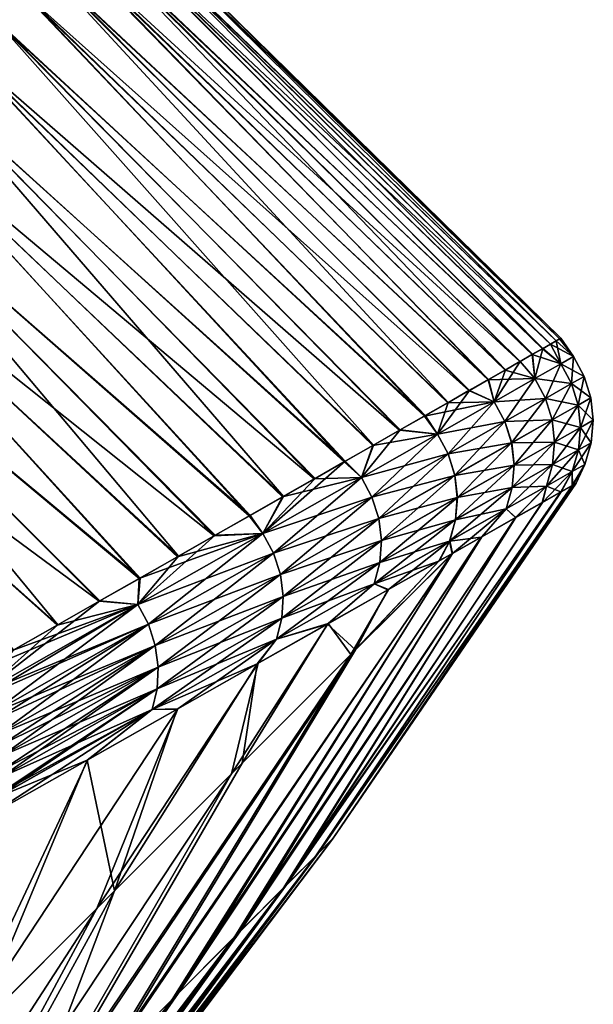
# Model space of a CAD drawing. Header units: metres. Extents: x -42 to 163, y -93 to 90.
# Tile 116 of 232: x 103 to 108, y -67 to -58. Entities that reach past the tile are written whole.
import ezdxf

# ---------------------------------------------------------------- set-up
doc = ezdxf.new("R2010")
doc.units = ezdxf.units.M
doc.layers.add('solid_500770_SW0001', color=7, linetype='CONTINUOUS')

msp = doc.modelspace()

# ---------------------------------------------------------------- linework, layer by layer
at = {"layer": 'solid_500770_SW0001'}
for points in [[(103.245476, -57.92244, -9.962996), (103.002136, -58.159824, -11.342957), (99.348854, -54.577286, -10.961744)], [(103.00618, -58.155857, 11.320156), (103.24987, -57.918114, 9.934733), (99.352989, -54.573254, 10.938748)], [(103.984299, -57.199265, -2.900785), (107.728363, -60.986, -3.959151), (103.901268, -57.280708, -4.330219)], [(103.90477, -57.277256, 4.278823), (107.794914, -60.94809, 2.995976), (103.986893, -57.196674, 2.845499)], [(104.034531, -57.14996, -1.466452), (107.845245, -60.91935, -1.972382), (103.984299, -57.199265, -2.900785)], [(103.984299, -57.199265, -2.900785), (107.845245, -60.91935, -1.972382), (107.796623, -60.947075, -2.965723)], [(103.984299, -57.199265, -2.900785), (107.796623, -60.947075, -2.965723), (107.728363, -60.986, -3.959151)], [(103.986893, -57.196674, 2.845499), (107.8442, -60.919945, 2.002595), (104.03595, -57.148521, 1.408745)], [(103.986893, -57.196674, 2.845499), (107.794914, -60.94809, 2.995976), (107.8442, -60.919945, 2.002595)], [(104.051796, -57.132984, -0.029262), (107.874329, -60.90276, -0.978395), (104.034531, -57.14996, -1.466452)], [(104.034531, -57.14996, -1.466452), (107.874329, -60.90276, -0.978395), (107.845245, -60.91935, -1.972382)], [(104.03595, -57.148521, 1.408745), (107.883873, -60.897312, 0.015087), (104.051796, -57.132984, -0.029262)], [(104.03595, -57.148521, 1.408745), (107.8442, -60.919945, 2.002595), (107.873856, -60.903015, 1.008563)], [(104.03595, -57.148521, 1.408745), (107.873856, -60.903015, 1.008563), (107.883873, -60.897312, 0.015087)], [(104.051796, -57.132984, -0.029262), (107.883873, -60.897312, 0.015087), (107.874329, -60.90276, -0.978395)], [(103.901268, -57.280708, -4.330219), (107.640327, -61.036213, -4.95262), (103.785606, -57.394096, -5.752724)], [(103.789772, -57.389992, 5.706516), (107.63739, -61.038025, 4.981395), (103.90477, -57.277256, 4.278823)], [(103.901268, -57.280708, -4.330219), (107.728363, -60.986, -3.959151), (107.640327, -61.036213, -4.95262)], [(103.90477, -57.277256, 4.278823), (107.63739, -61.038025, 4.981395), (107.72599, -60.98745, 3.989028)], [(103.90477, -57.277256, 4.278823), (107.72599, -60.98745, 3.989028), (107.794914, -60.94809, 2.995976)], [(103.785606, -57.394096, -5.752724), (107.405304, -61.170399, -6.93185), (103.637535, -57.539139, -7.166572)], [(103.642105, -57.534626, 7.126378), (107.529228, -61.099781, 5.971416), (103.789772, -57.389992, 5.706516)], [(103.785606, -57.394096, -5.752724), (107.640327, -61.036213, -4.95262), (107.532608, -61.097713, -5.943898)], [(103.785606, -57.394096, -5.752724), (107.532608, -61.097713, -5.943898), (107.405304, -61.170399, -6.93185)], [(103.789772, -57.389992, 5.706516), (107.529228, -61.099781, 5.971416), (107.63739, -61.038025, 4.981395)], [(103.637535, -57.539139, -7.166572), (107.258446, -61.254196, -7.916212), (103.457382, -57.715397, -8.570432)], [(103.462006, -57.710842, 8.536318), (107.254372, -61.256645, 7.941144), (103.642105, -57.534626, 7.126378)], [(103.637535, -57.539139, -7.166572), (107.405304, -61.170399, -6.93185), (107.258446, -61.254196, -7.916212)], [(103.642105, -57.534626, 7.126378), (107.254372, -61.256645, 7.941144), (107.401543, -61.172668, 6.958236)], [(103.642105, -57.534626, 7.126378), (107.401543, -61.172668, 6.958236), (107.529228, -61.099781, 5.971416)], [(103.457382, -57.715397, -8.570432), (106.909622, -61.453468, -9.857601), (103.245476, -57.92244, -9.962996)], [(103.24987, -57.918114, 9.934733), (107.088722, -61.351307, 8.915241), (103.462006, -57.710842, 8.536318)], [(103.457382, -57.715397, -8.570432), (107.258446, -61.254196, -7.916212), (107.093178, -61.348648, -8.891363)], [(103.457382, -57.715397, -8.570432), (107.093178, -61.348648, -8.891363), (106.909622, -61.453468, -9.857601)], [(103.462006, -57.710842, 8.536318), (107.088722, -61.351307, 8.915241), (107.254372, -61.256645, 7.941144)], [(103.245476, -57.92244, -9.962996), (106.708817, -61.568138, -10.811565), (103.002136, -58.159824, -11.342957)], [(103.00618, -58.155857, 11.320156), (106.703362, -61.571224, 10.834617), (103.24987, -57.918114, 9.934733)], [(103.245476, -57.92244, -9.962996), (106.909622, -61.453468, -9.857601), (106.708817, -61.568138, -10.811565)], [(103.24987, -57.918114, 9.934733), (106.703362, -61.571224, 10.834617), (106.904694, -61.456333, 9.880836)], [(103.24987, -57.918114, 9.934733), (106.904694, -61.456333, 9.880836), (107.088722, -61.351307, 8.915241)], [(103.002136, -58.159824, -11.342957), (106.261154, -61.823383, -12.666451), (102.727684, -58.42712, -12.709057)], [(102.731377, -58.423485, 12.691121), (106.486504, -61.695011, 11.771163), (103.00618, -58.155857, 11.320156)], [(103.002136, -58.159824, -11.342957), (106.708817, -61.568138, -10.811565), (106.492592, -61.691605, -11.747437)], [(103.002136, -58.159824, -11.342957), (106.492592, -61.691605, -11.747437), (106.261154, -61.823383, -12.666451)], [(103.00618, -58.155857, 11.320156), (106.486504, -61.695011, 11.771163), (106.703362, -61.571224, 10.834617)], [(102.727684, -58.42712, -12.709057), (106.014969, -61.963703, -13.570489), (102.422386, -58.723919, -14.060358)], [(102.425888, -58.720448, 14.046271), (106.007477, -61.967873, 13.596758), (102.731377, -58.423485, 12.691121)], [(102.727684, -58.42712, -12.709057), (106.261154, -61.823383, -12.666451), (106.014969, -61.963703, -13.570489)], [(102.731377, -58.423485, 12.691121), (106.007477, -61.967873, 13.596758), (106.254341, -61.827198, 12.691534)], [(102.731377, -58.423485, 12.691121), (106.254341, -61.827198, 12.691534), (106.486504, -61.695011, 11.771163)], [(102.422386, -58.723919, -14.060358), (105.480408, -62.268322, -15.333289), (102.086502, -59.049828, -15.396042)], [(102.089905, -59.046429, 15.38487), (105.746597, -62.116543, 14.486162), (102.425888, -58.720448, 14.046271)], [(102.422386, -58.723919, -14.060358), (106.014969, -61.963703, -13.570489), (105.754753, -62.112038, -14.458819)], [(102.422386, -58.723919, -14.060358), (105.754753, -62.112038, -14.458819), (105.480408, -62.268322, -15.333289)], [(102.425888, -58.720448, 14.046271), (105.746597, -62.116543, 14.486162), (106.007477, -61.967873, 13.596758)], [(102.086502, -59.049828, -15.396042), (105.191566, -62.433022, -16.196753), (101.720268, -59.404453, -16.715292)], [(101.723534, -59.401173, 16.706394), (105.182419, -62.437916, 16.224503), (102.089905, -59.046429, 15.38487)], [(102.086502, -59.049828, -15.396042), (105.480408, -62.268322, -15.333289), (105.191566, -62.433022, -16.196753)], [(102.089905, -59.046429, 15.38487), (105.182419, -62.437916, 16.224503), (105.471642, -62.273121, 15.361335)], [(102.089905, -59.046429, 15.38487), (105.471642, -62.273121, 15.361335), (105.746597, -62.116543, 14.486162)], [(101.720268, -59.404453, -16.715292), (104.570961, -62.786621, -17.890707), (101.323936, -59.787399, -18.017294)], [(101.326874, -59.784443, 18.010321), (104.879402, -62.610424, 17.074789), (101.723534, -59.401173, 16.706394)], [(101.720268, -59.404453, -16.715292), (105.191566, -62.433022, -16.196753), (104.888786, -62.605591, -17.048033)], [(101.720268, -59.404453, -16.715292), (104.888786, -62.605591, -17.048033), (104.570961, -62.786621, -17.890707)], [(101.723534, -59.401173, 16.706394), (104.879402, -62.610424, 17.074789), (105.182419, -62.437916, 16.224503)], [(101.323936, -59.787399, -18.017294), (104.238052, -62.976086, -18.724962), (100.897644, -60.198383, -19.301374)], [(100.900032, -60.195988, 19.296129), (104.229225, -62.980576, 18.747389), (101.326874, -59.784443, 18.010321)], [(101.323936, -59.787399, -18.017294), (104.570961, -62.786621, -17.890707), (104.238052, -62.976086, -18.724962)], [(101.326874, -59.784443, 18.010321), (104.229225, -62.980576, 18.747389), (104.561676, -62.791306, 17.915638)], [(101.326874, -59.784443, 18.010321), (104.561676, -62.791306, 17.915638), (104.879402, -62.610424, 17.074789)], [(100.897644, -60.198383, -19.301374), (103.524368, -63.382099, -20.374268), (100.441353, -60.637325, -20.567102)], [(100.443123, -60.635563, 20.563295), (103.88179, -63.17831, 19.570677), (100.900032, -60.195988, 19.296129)], [(100.897644, -60.198383, -19.301374), (104.238052, -62.976086, -18.724962), (103.889679, -63.174221, -19.551685)], [(100.897644, -60.198383, -19.301374), (103.889679, -63.174221, -19.551685), (103.524368, -63.382099, -20.374268)], [(100.900032, -60.195988, 19.296129), (103.88179, -63.17831, 19.570677), (104.229225, -62.980576, 18.747389)], [(100.441353, -60.637325, -20.567102), (103.524368, -63.382099, -20.374268), (103.142159, -63.599686, -21.191889)], [(100.443123, -60.635563, 20.563295), (103.13855, -63.601463, 21.199606), (103.518196, -63.385307, 20.388319)], [(100.443123, -60.635563, 20.563295), (103.518196, -63.385307, 20.388319), (103.88179, -63.17831, 19.570677)], [(107.794914, -60.94809, 2.995976), (107.72599, -60.98745, 3.989028), (107.884659, -61.118389, 3.531923)], [(107.728363, -60.986, -3.959151), (107.796623, -60.947075, -2.965723), (107.88446, -61.118427, -3.534362)], [(107.8442, -60.919945, 2.002595), (107.794914, -60.94809, 2.995976), (107.994934, -61.055454, 1.17265)], [(107.794914, -60.94809, 2.995976), (107.884659, -61.118389, 3.531923), (107.994934, -61.055454, 1.17265)], [(107.796623, -60.947075, -2.965723), (107.845245, -60.91935, -1.972382), (107.88446, -61.118427, -3.534362)], [(107.873856, -60.903015, 1.008563), (107.8442, -60.919945, 2.002595), (107.994934, -61.055454, 1.17265)], [(107.845245, -60.91935, -1.972382), (107.874329, -60.90276, -0.978395), (107.99482, -61.055492, -1.175351)], [(107.845245, -60.91935, -1.972382), (107.99482, -61.055492, -1.175351), (107.88446, -61.118427, -3.534362)], [(107.883873, -60.897312, 0.015087), (107.873856, -60.903015, 1.008563), (107.99482, -61.055492, -1.175351)], [(107.873856, -60.903015, 1.008563), (107.994934, -61.055454, 1.17265), (107.99482, -61.055492, -1.175351)], [(107.874329, -60.90276, -0.978395), (107.883873, -60.897312, 0.015087), (107.99482, -61.055492, -1.175351)], [(107.63739, -61.038025, 4.981395), (107.529228, -61.099781, 5.971416), (107.659355, -61.246929, 5.924534)], [(107.532608, -61.097713, -5.943898), (107.640327, -61.036213, -4.95262), (107.65918, -61.246918, -5.926489)], [(107.72599, -60.98745, 3.989028), (107.63739, -61.038025, 4.981395), (107.884659, -61.118389, 3.531923)], [(107.63739, -61.038025, 4.981395), (107.659355, -61.246929, 5.924534), (107.884659, -61.118389, 3.531923)], [(107.640327, -61.036213, -4.95262), (107.728363, -60.986, -3.959151), (107.65918, -61.246918, -5.926489)], [(107.728363, -60.986, -3.959151), (107.88446, -61.118427, -3.534362), (107.65918, -61.246918, -5.926489)], [(107.532608, -61.097713, -5.943898), (107.65918, -61.246918, -5.926489), (107.307823, -61.447304, -8.373583)], [(107.405304, -61.170399, -6.93185), (107.532608, -61.097713, -5.943898), (107.307823, -61.447304, -8.373583)], [(107.529228, -61.099781, 5.971416), (107.401543, -61.172668, 6.958236), (107.659355, -61.246929, 5.924534)], [(107.751961, -61.418938, -5.925934), (107.65918, -61.246918, -5.926489), (107.88446, -61.118427, -3.534362)], [(107.977592, -61.290462, 3.531602), (107.884659, -61.118389, 3.531923), (107.659355, -61.246929, 5.924534)], [(107.977402, -61.290504, -3.534043), (107.751961, -61.418938, -5.925934), (107.88446, -61.118427, -3.534362)], [(107.977402, -61.290504, -3.534043), (107.88446, -61.118427, -3.534362), (107.99482, -61.055492, -1.175351)], [(108.087952, -61.227558, 1.172544), (107.994934, -61.055454, 1.17265), (107.884659, -61.118389, 3.531923)], [(107.977592, -61.290462, 3.531602), (108.087952, -61.227558, 1.172544), (107.884659, -61.118389, 3.531923)], [(108.087837, -61.2276, -1.175247), (107.977402, -61.290504, -3.534043), (107.99482, -61.055492, -1.175351)], [(108.087837, -61.2276, -1.175247), (107.99482, -61.055492, -1.175351), (107.994934, -61.055454, 1.17265)], [(108.087952, -61.227558, 1.172544), (108.087837, -61.2276, -1.175247), (107.994934, -61.055454, 1.17265)], [(107.401543, -61.172668, 6.958236), (107.254372, -61.256645, 7.941144), (107.659355, -61.246929, 5.924534)], [(107.258446, -61.254196, -7.916212), (107.405304, -61.170399, -6.93185), (107.307823, -61.447304, -8.373583)], [(107.254372, -61.256645, 7.941144), (107.088722, -61.351307, 8.915241), (107.307953, -61.447346, 8.372207)], [(107.093178, -61.348648, -8.891363), (107.258446, -61.254196, -7.916212), (107.307823, -61.447304, -8.373583)], [(107.254372, -61.256645, 7.941144), (107.307953, -61.447346, 8.372207), (107.659355, -61.246929, 5.924534)], [(107.400368, -61.619228, -8.372761), (107.307823, -61.447304, -8.373583), (107.65918, -61.246918, -5.926489)], [(107.752129, -61.418945, 5.923978), (107.659355, -61.246929, 5.924534), (107.307953, -61.447346, 8.372207)], [(107.751961, -61.418938, -5.925934), (107.400368, -61.619228, -8.372761), (107.65918, -61.246918, -5.926489)], [(107.752129, -61.418945, 5.923978), (107.977592, -61.290462, 3.531602), (107.659355, -61.246929, 5.924534)], [(107.810356, -61.605202, -5.920343), (107.751961, -61.418938, -5.925934), (107.977402, -61.290504, -3.534043)], [(108.035919, -61.476936, 3.528274), (107.977592, -61.290462, 3.531602), (107.752129, -61.418945, 5.923978)], [(108.035728, -61.476978, -3.530715), (107.810356, -61.605202, -5.920343), (107.977402, -61.290504, -3.534043)], [(108.035728, -61.476978, -3.530715), (107.977402, -61.290504, -3.534043), (108.087837, -61.2276, -1.175247)], [(108.146248, -61.414131, 1.171438), (108.087952, -61.227558, 1.172544), (107.977592, -61.290462, 3.531602)], [(108.035919, -61.476936, 3.528274), (108.146248, -61.414131, 1.171438), (107.977592, -61.290462, 3.531602)], [(108.146133, -61.414173, -1.174143), (108.035728, -61.476978, -3.530715), (108.087837, -61.2276, -1.175247)], [(108.146133, -61.414173, -1.174143), (108.087837, -61.2276, -1.175247), (108.087952, -61.227558, 1.172544)], [(108.146248, -61.414131, 1.171438), (108.146133, -61.414173, -1.174143), (108.087952, -61.227558, 1.172544)], [(107.093178, -61.348648, -8.891363), (107.307823, -61.447304, -8.373583), (106.815224, -61.728184, -10.896276)], [(106.909622, -61.453468, -9.857601), (107.093178, -61.348648, -8.891363), (106.815224, -61.728184, -10.896276)], [(107.088722, -61.351307, 8.915241), (106.904694, -61.456333, 9.880836), (107.307953, -61.447346, 8.372207)], [(106.703362, -61.571224, 10.834617), (106.814819, -61.728504, 10.895248), (107.307953, -61.447346, 8.372207)], [(106.904694, -61.456333, 9.880836), (106.703362, -61.571224, 10.834617), (107.307953, -61.447346, 8.372207)], [(106.708817, -61.568138, -10.811565), (106.909622, -61.453468, -9.857601), (106.815224, -61.728184, -10.896276)], [(107.400497, -61.61927, 8.371384), (107.307953, -61.447346, 8.372207), (106.814819, -61.728504, 10.895248)], [(106.907448, -61.899982, -10.895141), (106.815224, -61.728184, -10.896276), (107.307823, -61.447304, -8.373583)], [(107.400368, -61.619228, -8.372761), (106.907448, -61.899982, -10.895141), (107.307823, -61.447304, -8.373583)], [(107.400497, -61.61927, 8.371384), (107.752129, -61.418945, 5.923978), (107.307953, -61.447346, 8.372207)], [(107.458878, -61.805172, -8.364836), (107.400368, -61.619228, -8.372761), (107.751961, -61.418938, -5.925934)], [(107.810524, -61.605209, 5.918386), (107.752129, -61.418945, 5.923978), (107.400497, -61.61927, 8.371384)], [(107.810356, -61.605202, -5.920343), (107.458878, -61.805172, -8.364836), (107.751961, -61.418938, -5.925934)], [(107.810524, -61.605209, 5.918386), (108.035919, -61.476936, 3.528274), (107.752129, -61.418945, 5.923978)], [(107.831291, -61.798851, -5.90981), (107.810356, -61.605202, -5.920343), (108.035728, -61.476978, -3.530715)], [(108.056557, -61.670929, 3.521996), (108.035919, -61.476936, 3.528274), (107.810524, -61.605209, 5.918386)], [(108.056366, -61.670971, -3.524437), (107.831291, -61.798851, -5.90981), (108.035728, -61.476978, -3.530715)], [(108.056366, -61.670971, -3.524437), (108.035728, -61.476978, -3.530715), (108.146133, -61.414173, -1.174143)], [(108.166733, -61.608292, 1.169352), (108.146248, -61.414131, 1.171438), (108.035919, -61.476936, 3.528274)], [(108.056557, -61.670929, 3.521996), (108.166733, -61.608292, 1.169352), (108.035919, -61.476936, 3.528274)], [(108.166626, -61.608334, -1.172057), (108.056366, -61.670971, -3.524437), (108.146133, -61.414173, -1.174143)], [(108.166626, -61.608334, -1.172057), (108.146133, -61.414173, -1.174143), (108.146248, -61.414131, 1.171438)], [(108.166733, -61.608292, 1.169352), (108.166626, -61.608334, -1.172057), (108.146248, -61.414131, 1.171438)], [(106.703362, -61.571224, 10.834617), (106.486504, -61.695011, 11.771163), (106.814819, -61.728504, 10.895248)], [(106.492592, -61.691605, -11.747437), (106.708817, -61.568138, -10.811565), (106.815224, -61.728184, -10.896276)], [(106.907043, -61.900299, 10.894113), (107.400497, -61.61927, 8.371384), (106.814819, -61.728504, 10.895248)], [(107.459007, -61.805214, 8.36346), (107.400497, -61.61927, 8.371384), (106.907043, -61.900299, 10.894113)], [(106.966141, -62.08548, -10.884789), (106.907448, -61.899982, -10.895141), (107.400368, -61.619228, -8.372761)], [(107.458878, -61.805172, -8.364836), (106.966141, -62.08548, -10.884789), (107.400368, -61.619228, -8.372761)], [(107.459007, -61.805214, 8.36346), (107.810524, -61.605209, 5.918386), (107.400497, -61.61927, 8.371384)], [(107.480293, -61.998291, -8.349945), (107.458878, -61.805172, -8.364836), (107.810356, -61.605202, -5.920343)], [(107.831459, -61.798859, 5.907855), (107.810524, -61.605209, 5.918386), (107.459007, -61.805214, 8.36346)], [(107.831291, -61.798851, -5.90981), (107.480293, -61.998291, -8.349945), (107.810356, -61.605202, -5.920343)], [(107.831459, -61.798859, 5.907855), (108.056557, -61.670929, 3.521996), (107.810524, -61.605209, 5.918386)], [(108.038544, -61.865364, -3.515438), (108.056366, -61.670971, -3.524437), (108.166626, -61.608334, -1.172057)], [(108.148552, -61.802952, -1.169066), (108.038544, -61.865364, -3.515438), (108.166626, -61.608334, -1.172057)], [(108.148659, -61.80291, 1.166363), (108.166733, -61.608292, 1.169352), (108.056557, -61.670929, 3.521996)], [(108.148552, -61.802952, -1.169066), (108.166626, -61.608334, -1.172057), (108.166733, -61.608292, 1.169352)], [(108.148659, -61.80291, 1.166363), (108.148552, -61.802952, -1.169066), (108.166733, -61.608292, 1.169352)], [(106.254341, -61.827198, 12.691534), (106.15583, -62.104008, 13.511082), (106.814819, -61.728504, 10.895248)], [(106.907043, -61.900299, 10.894113), (106.814819, -61.728504, 10.895248), (106.15583, -62.104008, 13.511082)], [(106.492592, -61.691605, -11.747437), (106.815224, -61.728184, -10.896276), (106.156075, -62.103809, -13.511807)], [(106.261154, -61.823383, -12.666451), (106.492592, -61.691605, -11.747437), (106.156075, -62.103809, -13.511807)], [(106.247925, -62.275436, -13.510298), (106.156075, -62.103809, -13.511807), (106.815224, -61.728184, -10.896276)], [(106.907448, -61.899982, -10.895141), (106.247925, -62.275436, -13.510298), (106.815224, -61.728184, -10.896276)], [(106.486504, -61.695011, 11.771163), (106.254341, -61.827198, 12.691534), (106.814819, -61.728504, 10.895248)], [(107.814003, -61.992786, -5.894722), (107.831291, -61.798851, -5.90981), (108.056366, -61.670971, -3.524437)], [(108.038544, -61.865364, -3.515438), (107.814003, -61.992786, -5.894722), (108.056366, -61.670971, -3.524437)], [(108.038734, -61.865318, 3.512999), (108.056557, -61.670929, 3.521996), (107.831459, -61.798859, 5.907855)], [(108.038734, -61.865318, 3.512999), (108.148659, -61.80291, 1.166363), (108.056557, -61.670929, 3.521996)], [(106.965729, -62.085796, 10.883761), (107.459007, -61.805214, 8.36346), (106.907043, -61.900299, 10.894113)], [(107.480415, -61.998329, 8.348571), (107.459007, -61.805214, 8.36346), (106.965729, -62.085796, 10.883761)], [(106.988228, -62.277863, -10.865399), (106.966141, -62.08548, -10.884789), (107.458878, -61.805172, -8.364836)], [(107.480293, -61.998291, -8.349945), (106.988228, -62.277863, -10.865399), (107.458878, -61.805172, -8.364836)], [(107.480415, -61.998329, 8.348571), (107.831459, -61.798859, 5.907855), (107.459007, -61.805214, 8.36346)], [(107.463821, -62.191517, -8.328634), (107.480293, -61.998291, -8.349945), (107.831291, -61.798851, -5.90981)], [(107.814003, -61.992786, -5.894722), (107.463821, -62.191517, -8.328634), (107.831291, -61.798851, -5.90981)], [(107.814163, -61.99279, 5.892769), (107.831459, -61.798859, 5.907855), (107.480415, -61.998329, 8.348571)], [(107.814163, -61.99279, 5.892769), (108.038734, -61.865318, 3.512999), (107.831459, -61.798859, 5.907855)], [(107.983849, -62.052788, -3.504123), (108.038544, -61.865364, -3.515438), (108.148552, -61.802952, -1.169066)], [(108.093498, -61.990643, -1.165305), (107.983849, -62.052788, -3.504123), (108.148552, -61.802952, -1.169066)], [(108.093613, -61.990601, 1.162604), (108.148659, -61.80291, 1.166363), (108.038734, -61.865318, 3.512999)], [(108.093498, -61.990643, -1.165305), (108.148552, -61.802952, -1.169066), (108.148659, -61.80291, 1.166363)], [(108.093613, -61.990601, 1.162604), (108.093498, -61.990643, -1.165305), (108.148659, -61.80291, 1.166363)], [(106.254341, -61.827198, 12.691534), (106.007477, -61.967873, 13.596758), (106.15583, -62.104008, 13.511082)], [(106.014969, -61.963703, -13.570489), (106.261154, -61.823383, -12.666451), (106.156075, -62.103809, -13.511807)], [(106.247681, -62.275635, 13.509572), (106.907043, -61.900299, 10.894113), (106.15583, -62.104008, 13.511082)], [(106.965729, -62.085796, 10.883761), (106.907043, -61.900299, 10.894113), (106.247681, -62.275635, 13.509572)], [(106.306877, -62.46035, -13.497401), (106.247925, -62.275436, -13.510298), (106.907448, -61.899982, -10.895141)], [(106.966141, -62.08548, -10.884789), (106.306877, -62.46035, -13.497401), (106.907448, -61.899982, -10.895141)], [(107.760025, -62.179668, -5.875755), (107.814003, -61.992786, -5.894722), (108.038544, -61.865364, -3.515438)], [(107.983849, -62.052788, -3.504123), (107.760025, -62.179668, -5.875755), (108.038544, -61.865364, -3.515438)], [(107.984039, -62.052742, 3.501687), (108.038734, -61.865318, 3.512999), (107.814163, -61.99279, 5.892769)], [(107.984039, -62.052742, 3.501687), (108.093613, -61.990601, 1.162604), (108.038734, -61.865318, 3.512999)], [(106.014969, -61.963703, -13.570489), (106.156075, -62.103809, -13.511807), (105.302826, -62.589703, -16.236168)], [(105.754753, -62.112038, -14.458819), (106.014969, -61.963703, -13.570489), (105.302826, -62.589703, -16.236168)], [(106.007477, -61.967873, 13.596758), (105.746597, -62.116543, 14.486162), (106.15583, -62.104008, 13.511082)], [(108.093498, -61.990643, -1.165305), (107.985153, -62.17342, -1.790632), (107.983849, -62.052788, -3.504123)], [(107.984039, -62.052742, 3.501687), (107.984352, -62.173862, 1.813119), (108.093613, -61.990601, 1.162604)], [(108.093613, -61.990601, 1.162604), (107.984352, -62.173862, 1.813119), (108.017464, -62.155014, 0.011255)], [(108.093498, -61.990643, -1.165305), (108.017464, -62.155014, 0.011255), (107.985153, -62.17342, -1.790632)], [(108.093613, -61.990601, 1.162604), (108.017464, -62.155014, 0.011255), (108.093498, -61.990643, -1.165305)], [(106.987816, -62.278175, 10.864375), (107.480415, -61.998329, 8.348571), (106.965729, -62.085796, 10.883761)], [(106.972908, -62.470108, -10.837682), (106.988228, -62.277863, -10.865399), (107.480293, -61.998291, -8.349945)], [(107.463821, -62.191517, -8.328634), (106.972908, -62.470108, -10.837682), (107.480293, -61.998291, -8.349945)], [(107.463943, -62.191555, 8.327263), (107.480415, -61.998329, 8.348571), (106.987816, -62.278175, 10.864375)], [(107.410973, -62.377563, -8.301855), (107.463821, -62.191517, -8.328634), (107.814003, -61.992786, -5.894722)], [(107.760025, -62.179668, -5.875755), (107.410973, -62.377563, -8.301855), (107.814003, -61.992786, -5.894722)], [(107.463943, -62.191555, 8.327263), (107.814163, -61.99279, 5.892769), (107.480415, -61.998329, 8.348571)], [(107.760193, -62.179672, 5.873806), (107.814163, -61.99279, 5.892769), (107.463943, -62.191555, 8.327263)], [(107.983849, -62.052788, -3.504123), (107.887642, -62.228745, -3.589949), (107.724922, -62.320812, -5.386299)], [(107.983849, -62.052788, -3.504123), (107.724922, -62.320812, -5.386299), (107.760025, -62.179668, -5.875755)], [(107.760193, -62.179672, 5.873806), (107.984039, -62.052742, 3.501687), (107.814163, -61.99279, 5.892769)], [(107.760193, -62.179672, 5.873806), (107.885994, -62.229691, 3.612384), (107.984039, -62.052742, 3.501687)], [(107.984039, -62.052742, 3.501687), (107.885994, -62.229691, 3.612384), (107.984352, -62.173862, 1.813119)], [(107.983849, -62.052788, -3.504123), (107.985153, -62.17342, -1.790632), (107.887642, -62.228745, -3.589949)], [(105.394241, -62.761116, -16.234209), (105.302826, -62.589703, -16.236168), (106.156075, -62.103809, -13.511807)], [(105.480408, -62.268322, -15.333289), (105.754753, -62.112038, -14.458819), (105.302826, -62.589703, -16.236168)], [(105.471642, -62.273121, 15.361335), (105.302841, -62.589737, 16.234371), (106.15583, -62.104008, 13.511082)], [(106.247681, -62.275635, 13.509572), (106.15583, -62.104008, 13.511082), (105.302841, -62.589737, 16.234371)], [(106.247925, -62.275436, -13.510298), (105.394241, -62.761116, -16.234209), (106.156075, -62.103809, -13.511807)], [(105.746597, -62.116543, 14.486162), (105.471642, -62.273121, 15.361335), (106.15583, -62.104008, 13.511082)], [(108.017464, -62.155014, 0.011255), (105.911667, -65.233704, 0.803647), (105.905571, -65.239807, -0.957254)], [(107.985153, -62.17342, -1.790632), (108.017464, -62.155014, 0.011255), (105.905571, -65.239807, -0.957254)], [(108.017464, -62.155014, 0.011255), (107.984352, -62.173862, 1.813119), (105.911667, -65.233704, 0.803647)], [(106.306633, -62.460545, 13.496677), (106.965729, -62.085796, 10.883761), (106.247681, -62.275635, 13.509572)], [(106.987816, -62.278175, 10.864375), (106.965729, -62.085796, 10.883761), (106.306633, -62.460545, 13.496677)], [(106.329887, -62.651768, -13.473341), (106.306877, -62.46035, -13.497401), (106.966141, -62.08548, -10.884789)], [(106.988228, -62.277863, -10.865399), (106.329887, -62.651768, -13.473341), (106.966141, -62.08548, -10.884789)], [(107.887642, -62.228745, -3.589949), (105.760094, -65.385277, -2.706117), (105.477081, -65.668297, -4.420949)], [(107.724922, -62.320812, -5.386299), (107.887642, -62.228745, -3.589949), (105.477081, -65.668297, -4.420949)], [(107.885994, -62.229691, 3.612384), (105.507195, -65.638184, 4.273113), (105.77832, -65.367058, 2.554442)], [(107.885994, -62.229691, 3.612384), (107.722412, -62.322304, 5.408701), (105.507195, -65.638184, 4.273113)], [(107.985153, -62.17342, -1.790632), (105.905571, -65.239807, -0.957254), (105.760094, -65.385277, -2.706117)], [(107.887642, -62.228745, -3.589949), (107.985153, -62.17342, -1.790632), (105.760094, -65.385277, -2.706117)], [(107.984352, -62.173862, 1.813119), (105.77832, -65.367058, 2.554442), (105.911667, -65.233704, 0.803647)], [(107.984352, -62.173862, 1.813119), (107.885994, -62.229691, 3.612384), (105.77832, -65.367058, 2.554442)], [(106.921631, -62.654991, -10.802871), (106.972908, -62.470108, -10.837682), (107.463821, -62.191517, -8.328634)], [(107.410973, -62.377563, -8.301855), (106.921631, -62.654991, -10.802871), (107.463821, -62.191517, -8.328634)], [(106.972496, -62.470421, 10.836659), (107.463943, -62.191555, 8.327263), (106.987816, -62.278175, 10.864375)], [(107.411095, -62.377598, 8.300488), (107.463943, -62.191555, 8.327263), (106.972496, -62.470421, 10.836659)], [(107.760025, -62.179668, -5.875755), (107.495949, -62.45063, -7.180403), (107.410973, -62.377563, -8.301855)], [(107.411095, -62.377598, 8.300488), (107.492569, -62.452637, 7.202804), (107.760193, -62.179672, 5.873806)], [(107.411095, -62.377598, 8.300488), (107.760193, -62.179672, 5.873806), (107.463943, -62.191555, 8.327263)], [(107.760193, -62.179672, 5.873806), (107.492569, -62.452637, 7.202804), (107.722412, -62.322304, 5.408701)], [(107.760025, -62.179668, -5.875755), (107.724922, -62.320812, -5.386299), (107.495949, -62.45063, -7.180403)], [(107.760193, -62.179672, 5.873806), (107.722412, -62.322304, 5.408701), (107.885994, -62.229691, 3.612384)], [(105.471642, -62.273121, 15.361335), (105.182419, -62.437916, 16.224503), (105.302841, -62.589737, 16.234371)], [(105.191566, -62.433022, -16.196753), (105.480408, -62.268322, -15.333289), (105.302826, -62.589703, -16.236168)], [(105.394264, -62.76115, 16.232414), (106.247681, -62.275635, 13.509572), (105.302841, -62.589737, 16.234371)], [(105.453583, -62.94529, -16.218628), (105.394241, -62.761116, -16.234209), (106.247925, -62.275436, -13.510298)], [(106.306633, -62.460545, 13.496677), (106.247681, -62.275635, 13.509572), (105.394264, -62.76115, 16.232414)], [(106.306877, -62.46035, -13.497401), (105.453583, -62.94529, -16.218628), (106.247925, -62.275436, -13.510298)], [(107.495949, -62.45063, -7.180403), (107.724922, -62.320812, -5.386299), (105.477081, -65.668297, -4.420949)], [(107.722412, -62.322304, 5.408701), (107.492569, -62.452637, 7.202804), (105.507195, -65.638184, 4.273113)], [(106.329636, -62.651962, 13.47262), (106.987816, -62.278175, 10.864375), (106.306633, -62.460545, 13.496677)], [(106.316124, -62.842724, -13.438993), (106.329887, -62.651768, -13.473341), (106.988228, -62.277863, -10.865399)], [(106.972908, -62.470108, -10.837682), (106.316124, -62.842724, -13.438993), (106.988228, -62.277863, -10.865399)], [(106.972496, -62.470421, 10.836659), (106.987816, -62.278175, 10.864375), (106.329636, -62.651962, 13.47262)], [(106.921227, -62.6553, 10.801853), (107.195625, -62.620674, 8.996783), (107.411095, -62.377598, 8.300488)], [(106.921227, -62.6553, 10.801853), (107.411095, -62.377598, 8.300488), (106.972496, -62.470421, 10.836659)], [(107.410973, -62.377563, -8.301855), (106.944908, -62.76236, -10.262533), (106.921631, -62.654991, -10.802871)], [(107.410973, -62.377563, -8.301855), (107.199921, -62.618076, -8.974483), (106.944908, -62.76236, -10.262533)], [(107.411095, -62.377598, 8.300488), (107.195625, -62.620674, 8.996783), (107.492569, -62.452637, 7.202804)], [(107.410973, -62.377563, -8.301855), (107.495949, -62.45063, -7.180403), (107.199921, -62.618076, -8.974483)], [(105.182419, -62.437916, 16.224503), (104.879402, -62.610424, 17.074789), (105.302841, -62.589737, 16.234371)], [(104.888786, -62.605591, -17.048033), (105.191566, -62.433022, -16.196753), (105.302826, -62.589703, -16.236168)], [(107.495949, -62.45063, -7.180403), (105.477081, -65.668297, -4.420949), (105.060074, -66.085297, -6.080186)], [(107.199921, -62.618076, -8.974483), (107.495949, -62.45063, -7.180403), (105.060074, -66.085297, -6.080186)], [(107.492569, -62.452637, 7.202804), (105.101707, -66.043671, 5.938047), (105.507195, -65.638184, 4.273113)], [(107.492569, -62.452637, 7.202804), (107.195625, -62.620674, 8.996783), (105.101707, -66.043671, 5.938047)], [(105.453598, -62.945324, 16.216837), (106.306633, -62.460545, 13.496677), (105.394264, -62.76115, 16.232414)], [(105.477814, -63.135487, -16.189693), (105.453583, -62.94529, -16.218628), (106.306877, -62.46035, -13.497401)], [(106.329636, -62.651962, 13.47262), (106.306633, -62.460545, 13.496677), (105.453598, -62.945324, 16.216837)], [(106.329887, -62.651768, -13.473341), (105.477814, -63.135487, -16.189693), (106.306877, -62.46035, -13.497401)], [(106.266945, -63.026077, -13.395885), (106.316124, -62.842724, -13.438993), (106.972908, -62.470108, -10.837682)], [(106.921631, -62.654991, -10.802871), (106.266945, -63.026077, -13.395885), (106.972908, -62.470108, -10.837682)], [(106.315872, -62.842922, 13.438277), (106.972496, -62.470421, 10.836659), (106.329636, -62.651962, 13.47262)], [(106.921227, -62.6553, 10.801853), (106.972496, -62.470421, 10.836659), (106.315872, -62.842922, 13.438277)], [(104.229225, -62.980576, 18.747389), (104.218491, -63.206707, 19.072062), (105.302841, -62.589737, 16.234371)], [(105.394264, -62.76115, 16.232414), (105.302841, -62.589737, 16.234371), (104.218491, -63.206707, 19.072062)], [(104.888786, -62.605591, -17.048033), (105.302826, -62.589703, -16.236168), (104.218811, -63.206505, -19.073843)], [(104.309784, -63.377651, -19.071352), (104.218811, -63.206505, -19.073843), (105.302826, -62.589703, -16.236168)], [(104.561676, -62.791306, 17.915638), (104.229225, -62.980576, 18.747389), (105.302841, -62.589737, 16.234371)], [(105.394241, -62.761116, -16.234209), (104.309784, -63.377651, -19.071352), (105.302826, -62.589703, -16.236168)], [(104.879402, -62.610424, 17.074789), (104.561676, -62.791306, 17.915638), (105.302841, -62.589737, 16.234371)], [(104.570961, -62.786621, -17.890707), (104.888786, -62.605591, -17.048033), (104.218811, -63.206505, -19.073843)], [(107.199921, -62.618076, -8.974483), (105.060074, -66.085297, -6.080186), (104.514336, -66.631042, -7.66296)], [(106.944908, -62.76236, -10.262533), (107.199921, -62.618076, -8.974483), (104.514336, -66.631042, -7.66296)], [(107.195625, -62.620674, 8.996783), (104.566956, -66.578423, 7.528307), (105.101707, -66.043671, 5.938047)], [(107.195625, -62.620674, 8.996783), (106.944328, -62.763004, 10.263636), (104.566956, -66.578423, 7.528307)], [(105.477829, -63.135525, 16.18791), (106.329636, -62.651962, 13.47262), (105.453598, -62.945324, 16.216837)], [(105.466057, -63.324818, -16.14846), (105.477814, -63.135487, -16.189693), (106.329887, -62.651768, -13.473341)], [(106.316124, -62.842724, -13.438993), (105.466057, -63.324818, -16.14846), (106.329887, -62.651768, -13.473341)], [(106.315872, -62.842922, 13.438277), (106.329636, -62.651962, 13.47262), (105.477829, -63.135525, 16.18791)], [(106.266693, -63.026276, 13.395174), (106.828346, -62.828686, 10.795729), (106.921227, -62.6553, 10.801853)], [(106.266693, -63.026276, 13.395174), (106.921227, -62.6553, 10.801853), (106.315872, -62.842922, 13.438277)], [(106.921631, -62.654991, -10.802871), (106.391998, -63.075687, -12.585677), (106.266945, -63.026077, -13.395885)], [(106.921631, -62.654991, -10.802871), (106.83374, -62.825249, -10.77346), (106.391998, -63.075687, -12.585677)], [(106.921227, -62.6553, 10.801853), (106.828346, -62.828686, 10.795729), (106.944328, -62.763004, 10.263636)], [(106.921631, -62.654991, -10.802871), (106.944908, -62.76236, -10.262533), (106.83374, -62.825249, -10.77346)], [(106.921227, -62.6553, 10.801853), (106.944328, -62.763004, 10.263636), (107.195625, -62.620674, 8.996783)], [(104.309464, -63.377857, 19.069572), (105.394264, -62.76115, 16.232414), (104.218491, -63.206707, 19.072062)], [(105.453598, -62.945324, 16.216837), (105.394264, -62.76115, 16.232414), (104.309464, -63.377857, 19.069572)], [(104.36969, -63.560917, -19.052933), (104.309784, -63.377651, -19.071352), (105.394241, -62.761116, -16.234209)], [(105.453583, -62.94529, -16.218628), (104.36969, -63.560917, -19.052933), (105.394241, -62.761116, -16.234209)], [(106.944908, -62.76236, -10.262533), (104.514336, -66.631042, -7.66296), (103.84671, -67.298668, -9.149368)], [(106.064545, -63.639915, -12.21835), (106.944908, -62.76236, -10.262533), (103.84671, -67.298668, -9.149368)], [(106.944328, -62.763004, 10.263636), (103.90966, -67.23571, 9.023894), (104.566956, -66.578423, 7.528307)], [(106.944328, -62.763004, 10.263636), (106.104454, -63.600006, 12.139823), (103.90966, -67.23571, 9.023894)], [(104.238052, -62.976086, -18.724962), (104.570961, -62.786621, -17.890707), (104.218811, -63.206505, -19.073843)], [(105.419594, -63.506229, -16.096748), (105.466057, -63.324818, -16.14846), (106.316124, -62.842724, -13.438993)], [(106.266945, -63.026077, -13.395885), (105.419594, -63.506229, -16.096748), (106.316124, -62.842724, -13.438993)], [(105.466072, -63.324856, 16.146685), (106.315872, -62.842922, 13.438277), (105.477829, -63.135525, 16.18791)], [(106.266693, -63.026276, 13.395174), (106.315872, -62.842922, 13.438277), (105.466072, -63.324856, 16.146685)], [(106.83374, -62.825249, -10.77346), (106.944908, -62.76236, -10.262533), (106.064545, -63.639915, -12.21835)], [(106.391998, -63.075687, -12.585677), (106.83374, -62.825249, -10.77346), (106.064545, -63.639915, -12.21835)], [(106.828346, -62.828686, 10.795729), (106.104454, -63.600006, 12.139823), (106.944328, -62.763004, 10.263636)], [(106.828346, -62.828686, 10.795729), (106.385605, -63.079632, 12.608526), (106.104454, -63.600006, 12.139823)], [(106.266693, -63.026276, 13.395174), (106.385605, -63.079632, 12.608526), (106.828346, -62.828686, 10.795729)], [(104.229225, -62.980576, 18.747389), (103.88179, -63.17831, 19.570677), (104.218491, -63.206707, 19.072062)], [(103.889679, -63.174221, -19.551685), (104.238052, -62.976086, -18.724962), (104.218811, -63.206505, -19.073843)], [(104.36937, -63.561123, 19.051159), (105.453598, -62.945324, 16.216837), (104.309464, -63.377857, 19.069572)], [(105.477829, -63.135525, 16.18791), (105.453598, -62.945324, 16.216837), (104.36937, -63.561123, 19.051159)], [(104.395515, -63.749619, -19.018911), (104.36969, -63.560917, -19.052933), (105.453583, -62.94529, -16.218628)], [(105.477814, -63.135487, -16.189693), (104.395515, -63.749619, -19.018911), (105.453583, -62.94529, -16.218628)], [(106.266945, -63.026077, -13.395885), (105.869469, -63.371819, -14.415954), (105.419594, -63.506229, -16.096748)], [(105.419609, -63.506268, 16.09498), (105.86216, -63.376125, 14.439136), (106.266693, -63.026276, 13.395174)], [(105.419609, -63.506268, 16.09498), (106.266693, -63.026276, 13.395174), (105.466072, -63.324856, 16.146685)], [(106.266693, -63.026276, 13.395174), (105.86216, -63.376125, 14.439136), (106.385605, -63.079632, 12.608526)], [(106.385605, -63.079632, 12.608526), (105.86216, -63.376125, 14.439136), (106.104454, -63.600006, 12.139823)], [(106.266945, -63.026077, -13.395885), (106.391998, -63.075687, -12.585677), (105.869469, -63.371819, -14.415954)], [(105.869469, -63.371819, -14.415954), (106.391998, -63.075687, -12.585677), (106.064545, -63.639915, -12.21835)], [(103.889679, -63.174221, -19.551685), (104.218811, -63.206505, -19.073843), (102.859619, -63.978664, -22.019608)], [(103.524368, -63.382099, -20.374268), (103.889679, -63.174221, -19.551685), (102.859619, -63.978664, -22.019608)], [(103.88179, -63.17831, 19.570677), (103.518196, -63.385307, 20.388319), (104.218491, -63.206707, 19.072062)], [(104.395203, -63.749825, 19.017143), (105.477829, -63.135525, 16.18791), (104.36937, -63.561123, 19.051159)], [(104.386345, -63.936939, -18.970518), (104.395515, -63.749619, -19.018911), (105.477814, -63.135487, -16.189693)], [(105.466057, -63.324818, -16.14846), (104.386345, -63.936939, -18.970518), (105.477814, -63.135487, -16.189693)], [(105.466072, -63.324856, 16.146685), (105.477829, -63.135525, 16.18791), (104.395203, -63.749825, 19.017143)], [(102.742455, -63.826519, 22.003954), (102.859367, -63.978863, 22.019434), (104.218491, -63.206707, 19.072062)], [(103.13855, -63.601463, 21.199606), (102.742455, -63.826519, 22.003954), (104.218491, -63.206707, 19.072062)], [(104.309464, -63.377857, 19.069572), (104.218491, -63.206707, 19.072062), (102.859367, -63.978863, 22.019434)], [(102.876198, -64.005165, -22.020405), (102.859619, -63.978664, -22.019608), (104.218811, -63.206505, -19.073843)], [(102.950714, -64.150101, -22.016598), (102.876198, -64.005165, -22.020405), (104.218811, -63.206505, -19.073843)], [(104.309784, -63.377651, -19.071352), (102.950714, -64.150101, -22.016598), (104.218811, -63.206505, -19.073843)], [(103.518196, -63.385307, 20.388319), (103.13855, -63.601463, 21.199606), (104.218491, -63.206707, 19.072062)], [(104.343307, -64.115952, -18.90988), (104.386345, -63.936939, -18.970518), (105.466057, -63.324818, -16.14846)], [(105.419594, -63.506229, -16.096748), (104.343307, -64.115952, -18.90988), (105.466057, -63.324818, -16.14846)], [(104.386024, -63.937145, 18.968754), (105.466072, -63.324856, 16.146685), (104.395203, -63.749825, 19.017143)], [(105.419609, -63.506268, 16.09498), (105.466072, -63.324856, 16.146685), (104.386024, -63.937145, 18.968754)], [(102.876801, -64.006897, 22.020218), (104.309464, -63.377857, 19.069572), (102.859367, -63.978863, 22.019434)], [(103.142159, -63.599686, -21.191889), (103.524368, -63.382099, -20.374268), (102.859619, -63.978664, -22.019608)], [(102.876801, -64.006897, 22.020218), (102.950256, -64.150284, 22.016319), (104.309464, -63.377857, 19.069572)], [(104.36937, -63.561123, 19.051159), (104.309464, -63.377857, 19.069572), (102.950256, -64.150284, 22.016319)], [(102.974403, -64.210175, -22.011385), (102.950714, -64.150101, -22.016598), (104.309784, -63.377651, -19.071352)], [(103.011086, -64.332581, -21.994919), (102.974403, -64.210175, -22.011385), (104.309784, -63.377651, -19.071352)], [(104.36969, -63.560917, -19.052933), (103.011086, -64.332581, -21.994919), (104.309784, -63.377651, -19.071352)], [(105.869469, -63.371819, -14.415954), (106.064545, -63.639915, -12.21835), (105.03067, -64.67379, -14.022138)], [(105.261406, -63.715939, -16.262606), (105.869469, -63.371819, -14.415954), (105.03067, -64.67379, -14.022138)], [(105.86216, -63.376125, 14.439136), (105.122704, -64.581749, 13.877325), (106.104454, -63.600006, 12.139823)], [(105.86216, -63.376125, 14.439136), (105.253319, -63.72086, 16.284424), (105.122704, -64.581749, 13.877325)], [(105.419609, -63.506268, 16.09498), (105.253319, -63.72086, 16.284424), (105.86216, -63.376125, 14.439136)], [(105.419594, -63.506229, -16.096748), (105.869469, -63.371819, -14.415954), (105.261406, -63.715939, -16.262606)], [(104.342995, -64.116158, 18.908123), (105.253319, -63.72086, 16.284424), (105.419609, -63.506268, 16.09498)], [(104.342995, -64.116158, 18.908123), (105.419609, -63.506268, 16.09498), (104.386024, -63.937145, 18.968754)], [(105.419594, -63.506229, -16.096748), (104.565498, -64.109764, -18.113878), (104.343307, -64.115952, -18.90988)], [(105.419594, -63.506229, -16.096748), (105.261406, -63.715939, -16.262606), (104.565498, -64.109764, -18.113878)], [(102.973877, -64.209869, 22.011213), (104.36937, -63.561123, 19.051159), (102.950256, -64.150284, 22.016319)], [(102.973877, -64.209869, 22.011213), (103.010986, -64.332603, 21.994867), (104.36937, -63.561123, 19.051159)], [(104.395203, -63.749825, 19.017143), (104.36937, -63.561123, 19.051159), (103.010986, -64.332603, 21.994867)], [(103.029053, -64.425056, -21.977556), (103.011086, -64.332581, -21.994919), (104.36969, -63.560917, -19.052933)], [(103.038902, -64.518814, -21.955732), (103.029053, -64.425056, -21.977556), (104.36969, -63.560917, -19.052933)], [(104.395515, -63.749619, -19.018911), (103.038902, -64.518814, -21.955732), (104.36969, -63.560917, -19.052933)], [(106.104454, -63.600006, 12.139823), (103.1381, -68.007278, 10.406001), (103.90966, -67.23571, 9.023894)], [(106.104454, -63.600006, 12.139823), (105.122704, -64.581749, 13.877325), (103.1381, -68.007278, 10.406001)], [(106.064545, -63.639915, -12.21835), (103.84671, -67.298668, -9.149368), (103.065605, -68.079773, -10.520718)], [(105.03067, -64.67379, -14.022138), (106.064545, -63.639915, -12.21835), (103.065605, -68.079773, -10.520718)], [(103.029137, -64.425613, 21.977446), (104.395203, -63.749825, 19.017143), (103.010986, -64.332603, 21.994867)], [(103.029137, -64.425613, 21.977446), (103.038795, -64.518799, 21.955688), (104.395203, -63.749825, 19.017143)], [(103.03344, -64.703972, -21.900055), (103.039063, -64.641785, -21.920666), (104.395515, -63.749619, -19.018911)], [(104.386345, -63.936939, -18.970518), (103.03344, -64.703972, -21.900055), (104.395515, -63.749619, -19.018911)], [(104.386024, -63.937145, 18.968754), (104.395203, -63.749825, 19.017143), (103.038795, -64.518799, 21.955688)], [(103.039063, -64.641785, -21.920666), (103.038902, -64.518814, -21.955732), (104.395515, -63.749619, -19.018911)], [(105.261406, -63.715939, -16.262606), (105.03067, -64.67379, -14.022138), (103.861496, -65.842957, -15.652326)], [(104.565498, -64.109764, -18.113878), (105.261406, -63.715939, -16.262606), (103.861496, -65.842957, -15.652326)], [(105.253319, -63.72086, 16.284424), (104.015785, -65.688675, 15.457198), (105.122704, -64.581749, 13.877325)], [(105.253319, -63.72086, 16.284424), (104.557564, -64.114883, 18.131819), (104.015785, -65.688675, 15.457198)], [(104.342995, -64.116158, 18.908123), (104.557564, -64.114883, 18.131819), (105.253319, -63.72086, 16.284424)], [(102.994347, -64.880707, -21.829802), (103.003113, -64.852318, -21.842344), (104.386345, -63.936939, -18.970518)], [(104.343307, -64.115952, -18.90988), (102.994347, -64.880707, -21.829802), (104.386345, -63.936939, -18.970518)], [(103.003113, -64.852318, -21.842344), (103.03344, -64.703972, -21.900055), (104.386345, -63.936939, -18.970518)], [(103.038567, -64.643211, 21.920015), (103.032936, -64.703835, 21.899845), (104.386024, -63.937145, 18.968754)], [(104.342995, -64.116158, 18.908123), (104.386024, -63.937145, 18.968754), (103.032936, -64.703835, 21.899845)], [(103.038567, -64.643211, 21.920015), (104.386024, -63.937145, 18.968754), (103.038795, -64.518799, 21.955688)], [(104.565498, -64.109764, -18.113878), (103.861496, -65.842957, -15.652326), (102.571503, -67.132957, -17.088732)], [(103.784302, -64.552414, -19.949116), (104.565498, -64.109764, -18.113878), (102.571503, -67.132957, -17.088732)], [(104.343307, -64.115952, -18.90988), (103.784302, -64.552414, -19.949116), (102.924278, -65.039619, -21.749012)], [(104.343307, -64.115952, -18.90988), (102.924278, -65.039619, -21.749012), (102.994347, -64.880707, -21.829802)], [(102.994041, -64.880554, 21.829702), (103.778801, -64.55584, 19.960461), (104.342995, -64.116158, 18.908123)], [(103.002892, -64.851593, 21.842447), (102.994041, -64.880554, 21.829702), (104.342995, -64.116158, 18.908123)], [(103.002892, -64.851593, 21.842447), (104.342995, -64.116158, 18.908123), (103.032936, -64.703835, 21.899845)], [(104.557564, -64.114883, 18.131819), (103.778801, -64.55584, 19.960461), (104.015785, -65.688675, 15.457198)], [(104.342995, -64.116158, 18.908123), (103.778801, -64.55584, 19.960461), (104.557564, -64.114883, 18.131819)], [(104.343307, -64.115952, -18.90988), (104.565498, -64.109764, -18.113878), (103.784302, -64.552414, -19.949116)], [(103.784302, -64.552414, -19.949116), (102.571503, -67.132957, -17.088732), (102.924278, -65.039619, -21.749012)], [(103.778801, -64.55584, 19.960461), (102.796249, -66.908211, 16.861494), (104.015785, -65.688675, 15.457198)], [(103.778801, -64.55584, 19.960461), (102.924278, -65.039612, 21.74902), (102.796249, -66.908211, 16.861494)], [(102.994041, -64.880554, 21.829702), (102.924278, -65.039612, 21.74902), (103.778801, -64.55584, 19.960461)], [(105.122704, -64.581749, 13.877325), (104.015785, -65.688675, 15.457198), (103.1381, -68.007278, 10.406001)], [(105.03067, -64.67379, -14.022138), (103.065605, -68.079773, -10.520718), (102.18084, -68.964531, -11.759763)], [(103.861496, -65.842957, -15.652326), (105.03067, -64.67379, -14.022138), (102.18084, -68.964531, -11.759763)], [(105.911667, -65.233704, 0.803647), (102.745514, -69.431816, 0.536793), (102.74144, -69.43589, -0.639395)], [(105.905571, -65.239807, -0.957254), (105.911667, -65.233704, 0.803647), (102.74144, -69.43589, -0.639395)], [(105.911667, -65.233704, 0.803647), (105.77832, -65.367058, 2.554442), (102.745514, -69.431816, 0.536793)], [(105.905571, -65.239807, -0.957254), (102.74144, -69.43589, -0.639395), (102.644272, -69.533058, -1.807542)], [(105.760094, -65.385277, -2.706117), (105.905571, -65.239807, -0.957254), (102.644272, -69.533058, -1.807542)], [(105.760094, -65.385277, -2.706117), (102.644272, -69.533058, -1.807542), (102.455231, -69.722099, -2.952959)], [(105.477081, -65.668297, -4.420949), (105.760094, -65.385277, -2.706117), (102.455231, -69.722099, -2.952959)], [(105.77832, -65.367058, 2.554442), (102.656441, -69.520889, 1.706231), (102.745514, -69.431816, 0.536793)], [(105.77832, -65.367058, 2.554442), (105.507195, -65.638184, 4.273113), (102.656441, -69.520889, 1.706231)], [(105.507195, -65.638184, 4.273113), (102.475349, -69.701981, 2.854212), (102.656441, -69.520889, 1.706231)], [(105.507195, -65.638184, 4.273113), (105.101707, -66.043671, 5.938047), (102.475349, -69.701981, 2.854212)], [(105.477081, -65.668297, -4.420949), (102.455231, -69.722099, -2.952959), (102.176697, -70.000633, -4.06124)], [(105.060074, -66.085297, -6.080186), (105.477081, -65.668297, -4.420949), (102.176697, -70.000633, -4.06124)], [(104.015785, -65.688675, 15.457198), (102.261955, -68.883415, 11.657246), (103.1381, -68.007278, 10.406001)], [(104.015785, -65.688675, 15.457198), (102.796249, -66.908211, 16.861494), (102.261955, -68.883415, 11.657246)], [(103.861496, -65.842957, -15.652326), (102.18084, -68.964531, -11.759763), (101.203545, -69.941833, -12.850923)], [(102.571503, -67.132957, -17.088732), (103.861496, -65.842957, -15.652326), (101.203545, -69.941833, -12.850923)], [(105.060074, -66.085297, -6.080186), (102.176697, -70.000633, -4.06124), (101.812164, -70.365166, -5.118449)], [(104.514336, -66.631042, -7.66296), (105.060074, -66.085297, -6.080186), (101.812164, -70.365166, -5.118449)], [(105.101707, -66.043671, 5.938047), (102.204506, -69.972832, 3.966299), (102.475349, -69.701981, 2.854212)], [(105.101707, -66.043671, 5.938047), (104.566956, -66.578423, 7.528307), (102.204506, -69.972832, 3.966299)], [(104.566956, -66.578423, 7.528307), (101.847313, -70.330017, 5.028508), (102.204506, -69.972832, 3.966299)], [(104.566956, -66.578423, 7.528307), (103.90966, -67.23571, 9.023894), (101.847313, -70.330017, 5.028508)], [(104.514336, -66.631042, -7.66296), (101.812164, -70.365166, -5.118449), (101.366234, -70.811096, -6.11129)], [(103.84671, -67.298668, -9.149368), (104.514336, -66.631042, -7.66296), (101.366234, -70.811096, -6.11129)]]:
    msp.add_3dface(points, dxfattribs=at)

doc.saveas('drawing.dxf')
